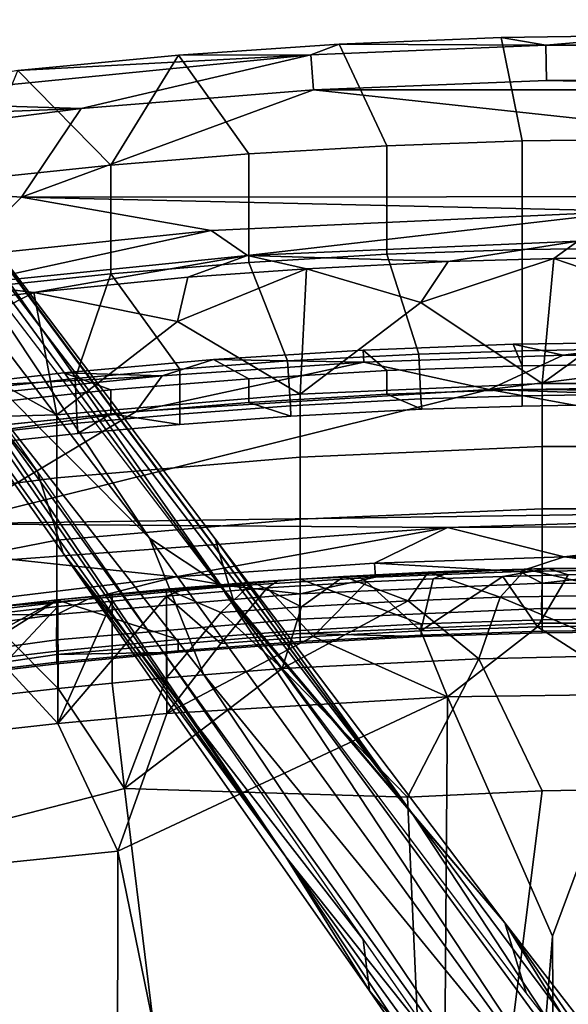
# Model space of a CAD drawing. Header units: millimetres. Extents: x -359 to 363, y -484 to 317.
# Tile 56 of 74: x -141 to -21, y 58 to 274. Entities that reach past the tile are written whole.
import ezdxf

# ---------------------------------------------------------------- set-up
doc = ezdxf.new("R2010")
doc.units = ezdxf.units.MM
doc.layers.add('Layer 01', color=7, linetype='Continuous', true_color=0x000000)

msp = doc.modelspace()

# ---------------------------------------------------------------- linework, layer by layer
at = {"layer": 'Layer 01'}
for points in [[(-188.214, 273.916, 107.775), (-199.482, 274.258, 106.475), (-112.756, 160.357, 159.546)], [(-112.756, 160.357, 159.546), (-199.482, 274.258, 106.475), (-167.208, 214.925, 130.377)], [(-188.214, 273.916, 107.775), (-55.227, 100.114, 161.072), (-184.054, 274.104, 77.433)], [(-188.214, 273.916, 107.775), (-97.301, 150.073, 162.329), (-55.227, 100.114, 161.072)], [(-112.756, 160.357, 159.546), (-97.301, 150.073, 162.329), (-188.214, 273.916, 107.775)], [(-184.054, 274.104, 77.433), (-55.227, 100.114, 161.072), (-177.096, 264.312, 81.824)], [(-30.903, 247.645, 963.706), (-35.475, 270.352, 1056.094), (0.16, 270.851, 1056.093), (0.161, 248.025, 963.706)], [(-25.679, 268.655, 1064.791), (0.16, 270.851, 1056.093), (-35.475, 270.352, 1056.094)], [(0.16, 270.851, 1056.093), (-25.679, 268.655, 1064.791), (26, 268.655, 1064.791)], [(-90.967, 244.79, 963.706), (-106.446, 266.435, 1056.1), (-71.079, 268.869, 1056.096), (-60.619, 246.579, 963.706)], [(-71.079, 268.869, 1056.096), (-106.446, 266.435, 1056.1), (-77.316, 266.571, 1064.793)], [(-71.079, 268.869, 1056.096), (-77.316, 266.571, 1064.793), (-25.679, 268.655, 1064.791)], [(-76.763, 258.817, 1068.5), (-25.521, 260.884, 1068.5), (-25.679, 268.655, 1064.791), (-77.316, 266.571, 1064.793)], [(-35.475, 270.352, 1056.094), (-30.903, 247.645, 963.706), (-60.619, 246.579, 963.706), (-71.079, 268.869, 1056.096)], [(-71.079, 268.869, 1056.096), (-25.679, 268.655, 1064.791), (-35.475, 270.352, 1056.094)], [(26, 268.655, 1064.791), (-25.679, 268.655, 1064.791), (-25.521, 260.884, 1068.5), (25.842, 260.884, 1068.5)], [(-77.316, 266.571, 1064.793), (-180.152, 256.35, 1064.799), (-127.794, 254.743, 1068.5)], [(-77.316, 266.571, 1064.793), (-141.733, 263.061, 1056.106), (-180.152, 256.35, 1064.799)], [(-106.446, 266.435, 1056.1), (-141.733, 263.061, 1056.106), (-77.316, 266.571, 1064.793)], [(-106.446, 266.435, 1056.1), (-121.274, 242.304, 963.706), (-141.733, 263.061, 1056.106)], [(-76.763, 258.817, 1068.5), (-77.316, 266.571, 1064.793), (-127.794, 254.743, 1068.5)], [(-106.446, 266.435, 1056.1), (-90.967, 244.79, 963.706), (-121.274, 242.304, 963.706)], [(-94.036, 145.651, 125.909), (-178.807, 256.392, 83.782), (-177.096, 264.312, 81.824)], [(-177.096, 264.312, 81.824), (-55.227, 100.114, 161.072), (-98.334, 160.202, 121.353)], [(-94.036, 145.651, 125.909), (-177.096, 264.312, 81.824), (-98.334, 160.202, 121.353)], [(-82.805, 90.334, 159.473), (-167.208, 214.925, 130.377), (-202.659, 263.848, 106.456)], [(-82.805, 90.334, 159.473), (-202.659, 263.848, 106.456), (-198.845, 252.464, 80.89)], [(-121.274, 242.304, 963.706), (-151.501, 239.13, 963.706), (-141.733, 263.061, 1056.106)], [(-25.521, 260.884, 1068.5), (-76.763, 258.817, 1068.5), (77.169, 258.813, 1068.5)], [(25.842, 260.884, 1068.5), (-25.521, 260.884, 1068.5), (77.169, 258.813, 1068.5)], [(-76.763, 258.817, 1068.5), (-127.794, 254.743, 1068.5), (-140.91, 235.282, 1068.5)], [(-76.763, 258.817, 1068.5), (-140.91, 235.282, 1068.5), (139.192, 235.524, 1068.5)], [(77.169, 258.813, 1068.5), (-76.763, 258.817, 1068.5), (139.192, 235.524, 1068.5)], [(-180.152, 256.35, 1064.799), (-179.647, 252.702, 1067.628), (-127.794, 254.743, 1068.5)], [(-127.794, 254.743, 1068.5), (-231.18, 241.612, 1068.503), (-140.91, 235.282, 1068.5)], [(-179.647, 252.702, 1067.628), (-231.18, 241.612, 1068.503), (-127.794, 254.743, 1068.5)], [(-198.845, 252.464, 80.89), (-131.779, 157.046, 116.433), (-82.805, 90.334, 159.473)], [(-131.779, 157.046, 116.433), (-198.845, 252.464, 80.89), (-137.39, 174.92, 111.449)], [(-189.147, 249.25, 83.61), (-137.39, 174.92, 111.449), (-198.845, 252.464, 80.89)], [(-60.619, 222.719, 865.813), (-60.619, 246.579, 963.706), (-30.903, 247.645, 963.706), (-30.903, 223.785, 865.813)], [(-30.903, 223.785, 865.813), (-30.903, 247.645, 963.706), (0.161, 248.025, 963.706), (0.161, 224.165, 865.813)], [(-121.274, 218.444, 865.813), (-121.274, 242.304, 963.706), (-90.967, 244.79, 963.706), (-90.967, 220.93, 865.813)], [(-90.967, 220.93, 865.813), (-90.967, 244.79, 963.706), (-60.619, 246.579, 963.706), (-60.619, 222.719, 865.813)], [(-151.501, 215.27, 865.813), (-151.501, 239.13, 963.706), (-121.274, 242.304, 963.706), (-121.274, 218.444, 865.813)], [(-140.91, 235.282, 1068.5), (-231.18, 241.612, 1068.503), (-230.351, 210.472, 1068.5), (-154.073, 222.264, 1068.5)], [(-154.073, 222.264, 1068.5), (-99.206, 227.919, 1068.5), (-140.91, 235.282, 1068.5)], [(139.192, 235.524, 1068.5), (-140.91, 235.282, 1068.5), (-6.746, 232.201, 1068.499)], [(-6.746, 232.201, 1068.499), (-140.91, 235.282, 1068.5), (-99.206, 227.919, 1068.5)], [(-91.218, 222.448, 1066.394), (-6.746, 232.201, 1068.499), (-99.206, 227.919, 1068.5)], [(-91.218, 222.448, 1066.394), (-18.642, 225.631, 1066.444), (-6.746, 232.201, 1068.499)], [(-153.331, 216.19, 1066.409), (-99.206, 227.919, 1068.5), (-154.073, 222.264, 1068.5)], [(-153.331, 216.19, 1066.409), (-91.218, 222.448, 1066.394), (-99.206, 227.919, 1068.5)], [(-91.218, 222.448, 1066.394), (-47.151, 221.161, 1060.895), (-18.642, 225.631, 1066.444)], [(-23.905, 221.769, 1060.79), (-18.642, 225.631, 1066.444), (-47.151, 221.161, 1060.895)], [(9.465, 222.031, 1060.884), (-18.642, 225.631, 1066.444), (-23.905, 221.769, 1060.79)], [(-53.582, 200.801, 770.356), (-60.619, 222.719, 865.813), (-30.903, 223.785, 865.813), (-30.903, 201.502, 770.234)], [(-30.903, 223.785, 865.813), (0.161, 224.165, 865.813), (-8.006, 201.916, 770.397), (-30.903, 201.502, 770.234)], [(-138.231, 214.31, 1060.762), (-91.218, 222.448, 1066.394), (-153.331, 216.19, 1066.409)], [(-138.231, 214.31, 1060.762), (-104.371, 217.681, 1060.93), (-91.218, 222.448, 1066.394)], [(-106.128, 197.49, 770.234), (-121.274, 218.444, 865.813), (-90.967, 220.93, 865.813), (-82.484, 199.293, 770.446)], [(-78.283, 219.508, 1060.805), (-91.218, 222.448, 1066.394), (-104.371, 217.681, 1060.93)], [(-47.151, 221.161, 1060.895), (-91.218, 222.448, 1066.394), (-78.283, 219.508, 1060.805)], [(-82.484, 199.293, 770.446), (-90.967, 220.93, 865.813), (-60.619, 222.719, 865.813), (-53.582, 200.801, 770.356)], [(-53.156, 212.152, 1025.611), (-47.151, 221.161, 1060.895), (-78.283, 219.508, 1060.805)], [(-53.156, 212.152, 1025.611), (-26.47, 194.308, 949.759), (-23.905, 221.769, 1060.79)], [(-53.156, 212.152, 1025.611), (-23.905, 221.769, 1060.79), (-47.151, 221.161, 1060.895)], [(-26.47, 194.308, 949.759), (0.123, 213.587, 1026.72), (-23.905, 221.769, 1060.79)], [(0.123, 213.587, 1026.72), (9.465, 222.031, 1060.884), (-23.905, 221.769, 1060.79)], [(-106.658, 207.916, 1022.451), (-79.703, 192.01, 949.759), (-78.283, 219.508, 1060.805)], [(-104.371, 217.681, 1060.93), (-106.658, 207.916, 1022.451), (-78.283, 219.508, 1060.805)], [(-79.703, 192.01, 949.759), (-53.156, 212.152, 1025.611), (-78.283, 219.508, 1060.805)], [(-151.501, 215.27, 865.813), (-121.274, 218.444, 865.813), (-129.139, 195.458, 770.386), (-151.501, 192.986, 770.234)], [(-138.231, 214.31, 1060.762), (-106.658, 207.916, 1022.451), (-104.371, 217.681, 1060.93)], [(-121.274, 218.444, 865.813), (-106.128, 197.49, 770.234), (-129.139, 195.458, 770.386)], [(-182.08, 208.757, 1060.912), (-138.231, 214.31, 1060.762), (-153.331, 216.19, 1066.409)], [(-138.231, 214.31, 1060.762), (-182.08, 208.757, 1060.912), (-160.743, 202.736, 1024.872)], [(-167.208, 214.925, 130.377), (-82.805, 90.334, 159.473), (-24.644, 17.313, 212.339)], [(-167.208, 214.925, 130.377), (-100.895, 130.508, 169.685), (-112.756, 160.357, 159.546)], [(-24.644, 17.313, 212.339), (-100.895, 130.508, 169.685), (-167.208, 214.925, 130.377)], [(-160.743, 202.736, 1024.872), (-133.133, 187.442, 949.759), (-138.231, 214.31, 1060.762)], [(-133.133, 187.442, 949.759), (-106.658, 207.916, 1022.451), (-138.231, 214.31, 1060.762)], [(-26.47, 194.308, 949.759), (-53.156, 212.152, 1025.611), (-79.703, 192.01, 949.759)], [(26.886, 194.306, 949.759), (0.123, 213.587, 1026.72), (-26.47, 194.308, 949.759)], [(-79.703, 192.01, 949.759), (-106.658, 207.916, 1022.451), (-133.133, 187.442, 949.759)], [(0.161, 203.378, 379.023), (-32.839, 202.95, 379.023), (-30.903, 198.245, 470.455), (0.161, 198.624, 470.455)], [(-32.839, 202.95, 379.023), (0.161, 203.378, 379.023), (-21.902, 200.533, 371.701)], [(22.224, 200.533, 371.701), (-21.902, 200.533, 371.701), (0.161, 203.378, 379.023)], [(-186.467, 185.952, 971.438), (-133.133, 187.442, 949.759), (-160.743, 202.736, 1024.872)], [(-90.967, 195.39, 470.455), (-60.619, 197.179, 470.455), (-65.811, 201.677, 379.022), (-98.737, 199.573, 379.021)], [(-65.675, 199.026, 371.7), (-98.737, 199.573, 379.021), (-65.811, 201.677, 379.022)], [(-60.619, 197.179, 470.455), (-30.903, 198.245, 470.455), (-32.839, 202.95, 379.023), (-65.811, 201.677, 379.022)], [(-65.811, 201.677, 379.022), (-32.839, 202.95, 379.023), (-21.902, 200.533, 371.701), (-65.675, 199.026, 371.7)], [(-53.147, 190.929, 717.939), (-53.582, 200.801, 770.356), (-30.903, 201.502, 770.234), (-30.903, 191.641, 717.936)], [(-30.903, 191.641, 717.936), (-30.903, 201.502, 770.234), (-8.006, 201.916, 770.397), (-7.563, 192.02, 717.939)], [(-121.274, 192.903, 470.455), (-90.967, 195.39, 470.455), (-98.737, 199.573, 379.021), (-131.598, 196.651, 379.02)], [(-98.737, 199.573, 379.021), (-110.029, 195.997, 371.7), (-131.598, 196.651, 379.02)], [(-115.712, 188.173, 368.504), (-110.029, 195.997, 371.7), (-65.675, 199.026, 371.7)], [(-115.712, 188.173, 368.504), (-65.675, 199.026, 371.7), (-38.133, 193.048, 368.5)], [(-65.675, 199.026, 371.7), (-110.029, 195.997, 371.7), (-98.737, 199.573, 379.021)], [(-106.128, 187.629, 717.936), (-106.128, 197.49, 770.234), (-82.484, 199.293, 770.446), (-81.809, 189.431, 717.951)], [(-81.809, 189.431, 717.951), (-82.484, 199.293, 770.446), (-53.582, 200.801, 770.356), (-53.147, 190.929, 717.939)], [(-38.133, 193.048, 368.5), (-65.675, 199.026, 371.7), (-21.902, 200.533, 371.701)], [(22.224, 200.533, 371.701), (47.727, 192.674, 368.5), (-38.133, 193.048, 368.5)], [(22.224, 200.533, 371.701), (-38.133, 193.048, 368.5), (-21.902, 200.533, 371.701)], [(-128.705, 185.605, 717.939), (-129.139, 195.458, 770.386), (-106.128, 197.49, 770.234), (-106.128, 187.629, 717.936)], [(-90.967, 195.39, 470.455), (-90.967, 190.181, 574.846), (-60.619, 191.97, 574.846), (-60.619, 197.179, 470.455)], [(-60.619, 197.179, 470.455), (-60.619, 191.97, 574.846), (-30.903, 193.036, 574.846), (-30.903, 198.245, 470.455)], [(-30.903, 198.245, 470.455), (-30.903, 193.036, 574.846), (0.161, 193.416, 574.846), (0.161, 198.624, 470.455)], [(-110.029, 195.997, 371.7), (-115.712, 188.173, 368.504), (-171.399, 182.54, 368.53), (-153.932, 191.525, 371.699)], [(-131.598, 196.651, 379.02), (-161.293, 193.307, 379.019), (-151.501, 189.729, 470.455), (-121.274, 192.903, 470.455)], [(-110.029, 195.997, 371.7), (-161.293, 193.307, 379.019), (-131.598, 196.651, 379.02)], [(-110.029, 195.997, 371.7), (-153.932, 191.525, 371.699), (-161.293, 193.307, 379.019)], [(-151.501, 183.125, 717.936), (-151.501, 192.986, 770.234), (-129.139, 195.458, 770.386), (-128.705, 185.605, 717.939)], [(-121.274, 192.903, 470.455), (-121.274, 187.695, 574.846), (-90.967, 190.181, 574.846), (-90.967, 195.39, 470.455)], [(-38.133, 193.048, 368.5), (102.067, 167.21, 368.5), (-157.022, 163.527, 368.5)], [(-38.133, 193.048, 368.5), (-157.022, 163.527, 368.5), (-115.712, 188.173, 368.504)], [(-151.501, 189.729, 470.455), (-151.501, 184.521, 574.846), (-121.274, 187.695, 574.846), (-121.274, 192.903, 470.455)], [(-26.47, 180.47, 893.094), (-26.47, 194.308, 949.759), (-79.703, 192.01, 949.759), (-79.703, 178.172, 893.094)], [(-30.903, 193.036, 574.846), (-60.619, 191.97, 574.846), (-52.972, 188.668, 674.273), (-30.903, 189.37, 674.354)], [(121.989, 187.521, 368.495), (102.067, 167.21, 368.5), (-38.133, 193.048, 368.5)], [(47.727, 192.674, 368.5), (121.989, 187.521, 368.495), (-38.133, 193.048, 368.5)], [(-7.37, 189.754, 674.278), (0.161, 193.416, 574.846), (-30.903, 193.036, 574.846), (-30.903, 189.37, 674.354)], [(26.886, 180.468, 893.094), (26.886, 194.306, 949.759), (-26.47, 194.308, 949.759), (-26.47, 180.47, 893.094)], [(-79.703, 178.172, 893.094), (-79.703, 192.01, 949.759), (-133.133, 187.442, 949.759), (-133.133, 173.604, 893.094)], [(-60.619, 191.97, 574.846), (-90.967, 190.181, 574.846), (-81.742, 187.163, 674.234), (-52.972, 188.668, 674.273)], [(-81.742, 187.163, 674.234), (-81.809, 189.431, 717.951), (-53.147, 190.929, 717.939), (-52.972, 188.668, 674.273)], [(-52.972, 188.668, 674.273), (-53.147, 190.929, 717.939), (-30.903, 191.641, 717.936), (-30.903, 189.37, 674.354)], [(-30.903, 189.37, 674.354), (-30.903, 191.641, 717.936), (-7.563, 192.02, 717.939), (-7.37, 189.754, 674.278)], [(-90.967, 190.181, 574.846), (-121.274, 187.695, 574.846), (-106.128, 185.358, 674.354), (-81.742, 187.163, 674.234)], [(-106.128, 185.358, 674.354), (-106.128, 187.629, 717.936), (-81.809, 189.431, 717.951), (-81.742, 187.163, 674.234)], [(-115.712, 188.173, 368.504), (-157.022, 163.527, 368.5), (-239.839, 171.058, 368.5)], [(-171.399, 182.54, 368.53), (-115.712, 188.173, 368.504), (-239.839, 171.058, 368.5)], [(-133.133, 173.604, 893.094), (-133.133, 187.442, 949.759), (-186.467, 185.952, 971.438), (-185.984, 166.872, 893.094)], [(-128.523, 183.355, 674.284), (-121.274, 187.695, 574.846), (-151.501, 184.521, 574.846), (-151.501, 180.855, 674.354)], [(-128.523, 183.355, 674.284), (-128.705, 185.605, 717.939), (-106.128, 187.629, 717.936), (-106.128, 185.358, 674.354)], [(-106.128, 185.358, 674.354), (-121.274, 187.695, 574.846), (-128.523, 183.355, 674.284)], [(-151.501, 180.855, 674.354), (-151.501, 183.125, 717.936), (-128.705, 185.605, 717.939), (-128.523, 183.355, 674.284)], [(-26.47, 166.794, 836.214), (-26.47, 180.47, 893.094), (-79.703, 178.172, 893.094), (-79.703, 164.496, 836.214)], [(26.886, 166.792, 836.214), (26.886, 180.468, 893.094), (-26.47, 180.47, 893.094), (-26.47, 166.794, 836.214)], [(-79.703, 164.496, 836.214), (-79.703, 178.172, 893.094), (-133.133, 173.604, 893.094), (-133.133, 159.928, 836.214)], [(-133.133, 159.928, 836.214), (-133.133, 173.604, 893.094), (-185.984, 166.872, 893.094), (-186.081, 149.589, 821.141)], [(-137.39, 174.92, 111.449), (-65.847, 72.192, 144.769), (-131.779, 157.046, 116.433)], [(-47.261, 162.685, 368.501), (-157.022, 163.527, 368.5), (102.067, 167.21, 368.5)], [(-26.47, 153.669, 779.623), (-26.47, 166.794, 836.214), (-79.703, 164.496, 836.214), (-79.703, 151.372, 779.623)], [(102.067, 167.21, 368.5), (36.377, 163.118, 368.497), (-47.261, 162.685, 368.501)], [(26.886, 153.667, 779.623), (26.886, 166.792, 836.214), (-26.47, 166.794, 836.214), (-26.47, 153.669, 779.623)], [(-79.703, 151.372, 779.623), (-79.703, 164.496, 836.214), (-133.133, 159.928, 836.214), (-133.133, 146.804, 779.623)], [(-47.261, 162.685, 368.501), (-142.797, 155.695, 368.484), (-157.022, 163.527, 368.5)], [(-107.019, 151.836, 371.312), (-142.797, 155.695, 368.484), (-47.261, 162.685, 368.501)], [(-107.019, 151.836, 371.312), (-47.261, 162.685, 368.501), (-63.306, 154.832, 371.311)], [(-47.261, 162.685, 368.501), (-21.664, 156.273, 371.311), (-63.306, 154.832, 371.311)], [(-21.664, 156.273, 371.311), (-47.261, 162.685, 368.501), (36.377, 163.118, 368.497)], [(-21.664, 156.273, 371.311), (36.377, 163.118, 368.497), (21.985, 156.273, 371.311)], [(-112.756, 160.357, 159.546), (-100.895, 130.508, 169.685), (-15.391, 25.896, 215.328)], [(-112.756, 160.357, 159.546), (-15.391, 25.896, 215.328), (-97.301, 150.073, 162.329)], [(-98.334, 160.202, 121.353), (-55.227, 100.114, 161.072), (-34.69, 75.823, 147.321)], [(-98.334, 160.202, 121.353), (-34.69, 75.823, 147.321), (-94.036, 145.651, 125.909)], [(-133.133, 146.804, 779.623), (-133.133, 159.928, 836.214), (-186.081, 149.589, 821.141), (-185.984, 140.071, 779.623)], [(-64.436, 60.889, 146.338), (-82.805, 90.334, 159.473), (-131.779, 157.046, 116.433)], [(-64.436, 60.889, 146.338), (-131.779, 157.046, 116.433), (-65.847, 72.192, 144.769)], [(-63.306, 154.832, 371.311), (-21.664, 156.273, 371.311), (-31.504, 153.023, 377.977)], [(-21.664, 156.273, 371.311), (0.161, 153.433, 377.977), (-31.504, 153.023, 377.977)], [(-21.664, 156.273, 371.311), (21.985, 156.273, 371.311), (31.825, 153.023, 377.977)], [(-21.664, 156.273, 371.311), (31.825, 153.023, 377.977), (0.161, 153.433, 377.977)], [(-195.516, 141.163, 371.313), (-142.797, 155.695, 368.484), (-107.019, 151.836, 371.312)], [(-107.019, 151.836, 371.312), (-63.306, 154.832, 371.311), (-63.15, 151.802, 377.978), (-94.761, 149.785, 377.979)], [(-26.47, 153.669, 779.623), (-79.703, 151.372, 779.623), (-53.115, 141.513, 722.5), (-26.47, 142.38, 722.5)], [(-63.306, 154.832, 371.311), (-31.504, 153.023, 377.977), (-63.15, 151.802, 377.978)], [(-30.08, 153.565, 413.964), (-51.548, 152.862, 413.942), (-46.344, 153.069, 442.503), (-25.175, 153.675, 442.413)], [(-35.164, 151.965, 470.524), (-25.175, 153.675, 442.413), (-46.344, 153.069, 442.503), (-50.475, 151.421, 470.576)], [(-35.164, 151.965, 470.524), (-20.762, 152.29, 470.485), (-25.175, 153.675, 442.413)], [(-25.175, 153.675, 442.413), (-6.55, 153.928, 442.469), (-9.549, 153.914, 414.015), (-30.08, 153.565, 413.964)], [(-30.08, 153.565, 413.964), (-9.549, 153.914, 414.015), (-5.791, 147.915, 401.962)], [(0.208, 142.671, 722.5), (26.886, 153.667, 779.623), (-26.47, 153.669, 779.623), (-26.47, 142.38, 722.5)], [(-6.55, 153.928, 442.469), (-25.175, 153.675, 442.413), (-20.762, 152.29, 470.485), (-5.219, 152.467, 470.462)], [(-195.516, 141.163, 371.313), (-107.019, 151.836, 371.312), (-126.315, 146.985, 377.98)], [(-94.761, 149.785, 377.979), (-126.315, 146.985, 377.98), (-107.019, 151.836, 371.312)], [(-63.15, 151.802, 377.978), (-79.703, 148.13, 429.975), (-94.761, 149.785, 377.979)], [(-70.083, 151.927, 413.875), (-90.064, 150.654, 413.837), (-84.449, 151.04, 442.49), (-67.132, 152.097, 442.598)], [(-90.064, 150.654, 413.837), (-70.083, 151.927, 413.875), (-79.379, 145.285, 401.724)], [(-67.132, 152.097, 442.598), (-84.449, 151.04, 442.49), (-86.911, 149.411, 470.741), (-64.991, 150.743, 470.638)], [(-26.47, 150.428, 429.975), (-79.703, 148.13, 429.975), (-63.15, 151.802, 377.978), (-31.504, 153.023, 377.977)], [(-70.083, 151.927, 413.875), (-55.966, 146.574, 401.825), (-79.379, 145.285, 401.724)], [(-51.548, 152.862, 413.942), (-70.083, 151.927, 413.875), (-67.132, 152.097, 442.598), (-46.344, 153.069, 442.503)], [(-70.083, 151.927, 413.875), (-51.548, 152.862, 413.942), (-55.966, 146.574, 401.825)], [(-64.991, 150.743, 470.638), (-50.475, 151.421, 470.576), (-46.344, 153.069, 442.503), (-67.132, 152.097, 442.598)], [(-51.548, 152.862, 413.942), (-35.727, 147.357, 401.898), (-55.966, 146.574, 401.825)], [(-53.128, 139.996, 478.988), (-27.526, 140.889, 478.875), (-35.164, 151.965, 470.524)], [(-53.128, 139.996, 478.988), (-35.164, 151.965, 470.524), (-50.475, 151.421, 470.576)], [(-51.548, 152.862, 413.942), (-30.08, 153.565, 413.964), (-35.727, 147.357, 401.898)], [(-30.08, 153.565, 413.964), (-5.791, 147.915, 401.962), (-35.727, 147.357, 401.898)], [(-27.526, 140.889, 478.875), (-20.762, 152.29, 470.485), (-35.164, 151.965, 470.524)], [(0.161, 153.433, 377.977), (-26.47, 150.428, 429.975), (-31.504, 153.023, 377.977)], [(-5.219, 152.467, 470.462), (-20.762, 152.29, 470.485), (-27.526, 140.889, 478.875), (-1.633, 141.204, 478.826)], [(26.886, 150.426, 429.975), (-26.47, 150.428, 429.975), (0.161, 153.433, 377.977), (31.825, 153.023, 377.977)], [(-79.703, 151.372, 779.623), (-133.133, 146.804, 779.623), (-106.476, 138.074, 722.5), (-79.703, 140.082, 722.5)], [(-94.761, 149.785, 377.979), (-79.703, 148.13, 429.975), (-133.133, 143.563, 429.975), (-126.315, 146.985, 377.98)], [(-104.13, 149.536, 442.698), (-120.992, 148.009, 442.539), (-120.99, 146.528, 470.897), (-109.048, 147.633, 470.848)], [(-109.05, 149.111, 413.768), (-120.992, 148.009, 413.738), (-120.992, 148.009, 442.539), (-104.13, 149.536, 442.698)], [(-90.064, 150.654, 413.837), (-109.05, 149.111, 413.768), (-104.13, 149.536, 442.698), (-84.449, 151.04, 442.49)], [(-109.05, 149.111, 413.768), (-90.064, 150.654, 413.837), (-97.092, 143.987, 401.644)], [(-104.13, 149.536, 442.698), (-109.048, 147.633, 470.848), (-86.911, 149.411, 470.741), (-84.449, 151.04, 442.49)], [(-97.085, 137.236, 479.242), (-86.911, 149.411, 470.741), (-109.048, 147.633, 470.848)], [(-8.301, 28.732, 210.614), (-55.227, 100.114, 161.072), (-97.301, 150.073, 162.329)], [(-97.301, 150.073, 162.329), (-15.391, 25.896, 215.328), (-8.301, 28.732, 210.614)], [(-90.064, 150.654, 413.837), (-79.379, 145.285, 401.724), (-97.092, 143.987, 401.644)], [(-97.085, 137.236, 479.242), (-76.815, 138.717, 479.122), (-86.911, 149.411, 470.741)], [(-76.815, 138.717, 479.122), (-64.991, 150.743, 470.638), (-86.911, 149.411, 470.741)], [(-26.47, 150.428, 429.975), (-26.674, 144.899, 537.823), (-79.911, 142.592, 537.828), (-79.703, 148.13, 429.975)], [(-53.115, 141.513, 722.5), (-79.703, 151.372, 779.623), (-79.703, 140.082, 722.5)], [(-76.815, 138.717, 479.122), (-53.128, 139.996, 478.988), (-64.991, 150.743, 470.638)], [(-53.128, 139.996, 478.988), (-50.475, 151.421, 470.576), (-64.991, 150.743, 470.638)], [(26.886, 150.426, 429.975), (26.683, 144.905, 537.839), (-26.674, 144.899, 537.823), (-26.47, 150.428, 429.975)], [(-79.703, 148.13, 429.975), (-79.911, 142.592, 537.828), (-133.263, 138.037, 537.521), (-133.133, 143.563, 429.975)], [(-120.992, 148.009, 442.539), (-132.923, 146.796, 442.547), (-132.921, 145.314, 470.939), (-120.99, 146.528, 470.897)], [(-120.992, 148.009, 413.738), (-132.923, 146.796, 413.714), (-132.923, 146.796, 442.547), (-120.992, 148.009, 442.539)], [(-120.969, 128.53, 398.553), (-132.899, 127.316, 398.51), (-132.923, 146.796, 413.714), (-120.992, 148.009, 413.738)], [(-132.919, 119.625, 479.596), (-109.018, 121.858, 479.484), (-109.048, 147.633, 470.848)], [(-132.919, 119.625, 479.596), (-109.048, 147.633, 470.848), (-120.99, 146.528, 470.897)], [(-109.028, 129.636, 398.603), (-120.969, 128.53, 398.553), (-120.992, 148.009, 413.738), (-109.05, 149.111, 413.768)], [(-109.028, 129.636, 398.603), (-109.05, 149.111, 413.768), (-97.092, 143.987, 401.644)], [(-109.048, 147.633, 470.848), (-109.018, 121.858, 479.484), (-97.085, 137.236, 479.242)], [(-55.966, 146.574, 401.825), (-35.727, 147.357, 401.898), (-40.377, 133.872, 398.921)], [(-35.727, 147.357, 401.898), (-5.455, 134.612, 399.009), (-40.377, 133.872, 398.921)], [(-35.727, 147.357, 401.898), (-5.791, 147.915, 401.962), (-5.455, 134.612, 399.009)], [(-195.516, 141.163, 371.313), (-126.315, 146.985, 377.98), (-156.864, 143.527, 377.981)], [(-185.984, 132.573, 744.278), (-159.645, 132.412, 722.5), (-133.133, 146.804, 779.623), (-185.984, 140.071, 779.623)], [(-133.133, 146.804, 779.623), (-159.645, 132.412, 722.5), (-133.133, 135.514, 722.5)], [(-156.864, 143.527, 377.981), (-126.315, 146.985, 377.98), (-133.133, 143.563, 429.975)], [(-132.923, 146.796, 442.547), (-132.923, 146.796, 413.714), (-153.129, 144.517, 413.696), (-150.471, 144.822, 442.667)], [(-144.834, 139.327, 401.478), (-153.129, 144.517, 413.696), (-132.923, 146.796, 413.714)], [(-132.923, 146.796, 442.547), (-150.471, 144.822, 442.667), (-149.4, 143.467, 470.985), (-132.921, 145.314, 470.939)], [(-132.921, 145.314, 470.939), (-149.4, 143.467, 470.985), (-144.852, 132.56, 479.464)], [(-132.919, 119.625, 479.596), (-132.921, 145.314, 470.939), (-144.852, 132.56, 479.464)], [(-132.923, 146.796, 413.714), (-132.899, 127.316, 398.51), (-144.834, 139.327, 401.478)], [(-106.476, 138.074, 722.5), (-133.133, 146.804, 779.623), (-133.133, 135.514, 722.5)], [(-132.919, 119.625, 479.596), (-120.99, 146.528, 470.897), (-132.921, 145.314, 470.939)], [(-97.092, 143.987, 401.644), (-79.379, 145.285, 401.724), (-83.658, 131.702, 398.726)], [(-30.017, 60.445, 150.329), (-94.036, 145.651, 125.909), (-34.69, 75.823, 147.321)], [(-79.379, 145.285, 401.724), (-55.966, 146.574, 401.825), (-83.658, 131.702, 398.726)], [(-55.966, 146.574, 401.825), (-40.377, 133.872, 398.921), (-83.658, 131.702, 398.726)], [(-156.864, 143.527, 377.981), (-133.133, 143.563, 429.975), (-186.266, 136.39, 437.376), (-187.322, 139.344, 377.983)], [(-133.263, 138.037, 537.521), (-185.984, 130.707, 550.34), (-186.266, 136.39, 437.376), (-133.133, 143.563, 429.975)], [(-97.092, 143.987, 401.644), (-83.658, 131.702, 398.726), (-109.028, 129.636, 398.603)], [(-26.674, 144.899, 537.823), (-26.47, 141.681, 606.495), (-79.703, 139.383, 606.495), (-79.911, 142.592, 537.828)], [(26.683, 144.905, 537.839), (26.886, 141.679, 606.495), (-26.47, 141.681, 606.495), (-26.674, 144.899, 537.823)], [(-79.911, 142.592, 537.828), (-79.703, 139.383, 606.495), (-133.133, 134.815, 606.495), (-133.263, 138.037, 537.521)], [(-53.115, 138.718, 666.17), (-79.703, 139.383, 606.495), (-26.47, 141.681, 606.495), (-26.47, 139.585, 666.17)], [(-53.115, 139.074, 700.755), (-53.115, 141.513, 722.5), (-79.703, 140.082, 722.5), (-79.703, 137.643, 700.755)], [(-47.321, 125.52, 479.127), (-27.526, 140.889, 478.875), (-53.128, 139.996, 478.988)], [(-26.47, 139.941, 700.755), (-26.47, 142.38, 722.5), (-53.115, 141.513, 722.5), (-53.115, 139.074, 700.755)], [(-47.321, 125.52, 479.127), (-4.469, 126.063, 479.001), (-27.526, 140.889, 478.875)], [(-4.469, 126.063, 479.001), (-1.633, 141.204, 478.826), (-27.526, 140.889, 478.875)], [(0.208, 140.231, 700.755), (0.208, 142.671, 722.5), (-26.47, 142.38, 722.5), (-26.47, 139.941, 700.755)], [(-26.47, 141.681, 606.495), (26.886, 141.679, 606.495), (0.208, 139.876, 666.17), (-26.47, 139.585, 666.17)], [(-132.899, 127.316, 398.51), (-151.062, 125.267, 398.464), (-144.834, 139.327, 401.478)], [(-106.476, 135.28, 666.17), (-133.133, 134.815, 606.495), (-79.703, 139.383, 606.495), (-79.703, 137.287, 666.17)], [(-109.018, 121.858, 479.484), (-47.321, 125.52, 479.127), (-76.815, 138.717, 479.122)], [(-109.018, 121.858, 479.484), (-76.815, 138.717, 479.122), (-97.085, 137.236, 479.242)], [(-79.703, 137.643, 700.755), (-79.703, 140.082, 722.5), (-106.476, 138.074, 722.5), (-106.476, 135.635, 700.755)], [(-79.703, 139.383, 606.495), (-53.115, 138.718, 666.17), (-79.703, 137.287, 666.17)], [(-53.115, 138.718, 666.17), (-53.115, 139.074, 700.755), (-79.703, 137.643, 700.755), (-79.703, 137.287, 666.17)], [(-47.321, 125.52, 479.127), (-53.128, 139.996, 478.988), (-76.815, 138.717, 479.122)], [(-26.47, 139.585, 666.17), (-26.47, 139.941, 700.755), (-53.115, 139.074, 700.755), (-53.115, 138.718, 666.17)], [(0.208, 139.876, 666.17), (0.208, 140.231, 700.755), (-26.47, 139.941, 700.755), (-26.47, 139.585, 666.17)], [(-133.263, 138.037, 537.521), (-133.133, 134.815, 606.495), (-187.392, 126.907, 628.676), (-185.984, 130.707, 550.34)], [(-106.476, 135.635, 700.755), (-106.476, 138.074, 722.5), (-133.133, 135.514, 722.5), (-133.133, 133.075, 700.755)], [(-79.703, 137.287, 666.17), (-79.703, 137.643, 700.755), (-106.476, 135.635, 700.755), (-106.476, 135.28, 666.17)], [(-159.645, 129.618, 666.17), (-187.392, 126.907, 628.676), (-133.133, 134.815, 606.495), (-133.133, 132.719, 666.17)], [(-133.133, 133.075, 700.755), (-133.133, 135.514, 722.5), (-159.645, 132.412, 722.5), (-159.645, 129.973, 700.755)], [(-106.476, 135.28, 666.17), (-106.476, 135.635, 700.755), (-133.133, 133.075, 700.755), (-133.133, 132.719, 666.17)], [(-133.133, 134.815, 606.495), (-106.476, 135.28, 666.17), (-133.133, 132.719, 666.17)], [(-5.455, 134.612, 399.009), (-1.931, 105.304, 399.003), (-26.513, 104.826, 398.966), (-40.377, 133.872, 398.921)], [(-133.133, 132.719, 666.17), (-133.133, 133.075, 700.755), (-159.645, 129.973, 700.755), (-159.645, 129.618, 666.17)], [(-144.852, 132.56, 479.464), (-144.808, 118.296, 479.634), (-132.919, 119.625, 479.596)], [(-56.09, 103.482, 398.859), (-83.658, 131.702, 398.726), (-40.377, 133.872, 398.921)], [(-26.513, 104.826, 398.966), (-56.09, 103.482, 398.859), (-40.377, 133.872, 398.921)], [(-56.09, 103.482, 398.859), (-118.293, 105.318, 398.558), (-83.658, 131.702, 398.726)], [(-109.028, 129.636, 398.603), (-83.658, 131.702, 398.726), (-118.293, 105.318, 398.558)], [(-24.644, 17.313, 212.339), (-15.391, 25.896, 215.328), (-100.895, 130.508, 169.685)], [(-132.899, 127.316, 398.51), (-120.969, 128.53, 398.553), (-118.293, 105.318, 398.558)], [(-120.969, 128.53, 398.553), (-109.028, 129.636, 398.603), (-118.293, 105.318, 398.558)], [(-118.293, 105.318, 398.558), (-152.878, 96.489, 398.459), (-151.062, 125.267, 398.464), (-132.899, 127.316, 398.51)], [(-47.321, 125.52, 479.127), (-109.018, 121.858, 479.484), (-119.741, 91.554, 479.542)], [(-47.321, 125.52, 479.127), (-119.741, 91.554, 479.542), (-50.117, -248.859, 479.143)], [(-24.22, 72.889, 479.038), (-47.321, 125.52, 479.127), (-50.117, -248.859, 479.143)], [(-24.22, 72.889, 479.038), (-4.469, 126.063, 479.001), (-47.321, 125.52, 479.127)], [(-4.469, 126.063, 479.001), (-24.22, 72.889, 479.038), (-22.597, -249.078, 479.034), (-0.024, -249.324, 478.999)], [(-119.741, 91.554, 479.542), (-109.018, 121.858, 479.484), (-132.919, 119.625, 479.596)], [(-132.919, 119.625, 479.596), (-144.808, 118.296, 479.634), (-144.745, 89.024, 479.635), (-119.741, 91.554, 479.542)], [(-118.293, 105.318, 398.558), (-96.867, -69.199, 398.659), (-144.574, -70.669, 398.478), (-152.878, 96.489, 398.459)], [(-56.09, 103.482, 398.859), (-48.374, -68.558, 398.888), (-96.867, -69.199, 398.659), (-118.293, 105.318, 398.558)], [(-48.374, -68.558, 398.888), (-56.09, 103.482, 398.859), (-26.513, 104.826, 398.966)], [(0.161, -68.421, 399), (-48.374, -68.558, 398.888), (-26.513, 104.826, 398.966), (-1.931, 105.304, 399.003)], [(-55.227, 100.114, 161.072), (-8.301, 28.732, 210.614), (-2.663, 29.501, 184.29)], [(-2.663, 29.501, 184.29), (-34.69, 75.823, 147.321), (-55.227, 100.114, 161.072)], [(-146.772, -248.214, 479.642), (-120.159, -248.467, 479.543), (-119.741, 91.554, 479.542), (-144.745, 89.024, 479.635)], [(-120.159, -248.467, 479.543), (-50.117, -248.859, 479.143), (-119.741, 91.554, 479.542)], [(-32.058, 13.81, 155.716), (-26.647, 12.635, 190.472), (-82.805, 90.334, 159.473)], [(-26.647, 12.635, 190.472), (-24.644, 17.313, 212.339), (-82.805, 90.334, 159.473)], [(-82.805, 90.334, 159.473), (-64.436, 60.889, 146.338), (-32.058, 13.81, 155.716)], [(-34.69, 75.823, 147.321), (-2.663, 29.501, 184.29), (-0.341, 31.463, 156.188)], [(-34.69, 75.823, 147.321), (-0.341, 31.463, 156.188), (-5.697, 29.295, 155.7)], [(-5.697, 29.295, 155.7), (-30.017, 60.445, 150.329), (-34.69, 75.823, 147.321)], [(-65.847, 72.192, 144.769), (-25.928, 14.958, 155.637), (-64.436, 60.889, 146.338)], [(-24.22, 72.889, 479.038), (-50.117, -248.859, 479.143), (-22.597, -249.078, 479.034)], [(-32.058, 13.81, 155.716), (-64.436, 60.889, 146.338), (-25.928, 14.958, 155.637)]]:
    msp.add_3dface(points, dxfattribs=at)

doc.saveas('drawing.dxf')
